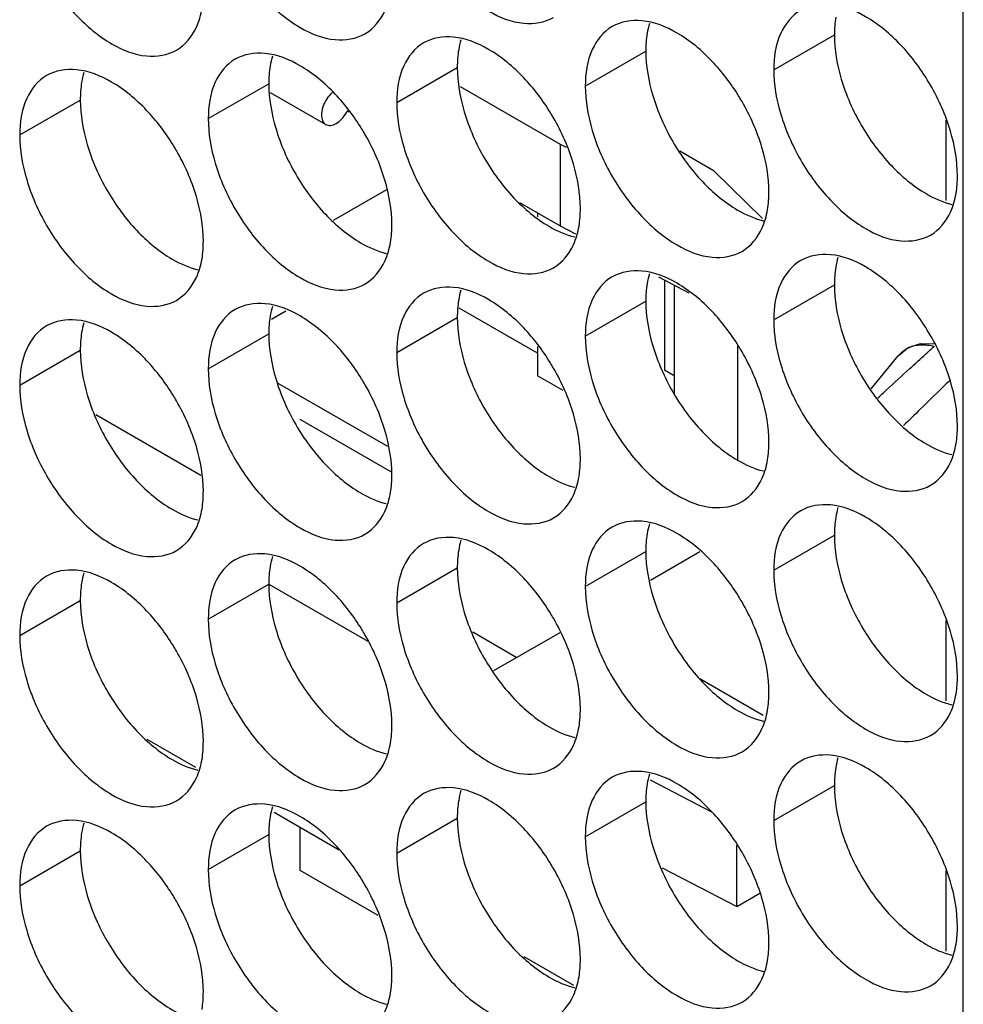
# Model space of a CAD drawing. Header units: inches. Extents: x 0 to 34, y 0 to 22.
# Tile 94 of 118: x 16.492 to 16.663, y 14.704 to 14.882. Entities that reach past the tile are written whole.
import ezdxf

# ---------------------------------------------------------------- set-up
doc = ezdxf.new("R2010")
doc.units = ezdxf.units.IN
doc.header["$LTSCALE"] = 1.87
doc.header["$MEASUREMENT"] = 0
doc.layers.get('0').update_dxf_attribs({"linetype": 'CONTINUOUS'})
doc.layers.add('5_ALL_CURVES', color=7, linetype='CONTINUOUS')

msp = doc.modelspace()

# ---------------------------------------------------------------- linework, layer by layer
at = {"color": 7, "linetype": 'CONTINUOUS'}
for p, q in [((16.66253, 13.74828), (16.66253, 15.11954)), ((16.62824, 14.87277), (16.6392, 14.8791)), ((16.59412, 14.86981), (16.60508, 14.87614)), ((16.56, 14.86685), (16.57096, 14.87318)), ((16.52589, 14.8639), (16.53685, 14.87022)), ((16.53709, 14.86865), (16.54716, 14.86284)), ((16.57151, 14.86972), (16.58957, 14.85928)), ((16.49177, 14.86094), (16.50273, 14.86727)), ((16.55128, 14.86509), (16.55101, 14.86525)), ((16.65935, 14.86363), (16.65935, 14.84909)), ((16.58957, 14.85928), (16.59068, 14.85871)), ((16.58957, 14.85928), (16.58957, 14.84449)), ((16.61746, 14.85441), (16.61126, 14.85799)), ((16.62621, 14.84579), (16.61746, 14.85441)), ((16.55814, 14.85098), (16.54852, 14.84543)), ((16.5822, 14.84874), (16.58957, 14.84449)), ((16.58546, 14.84686), (16.58546, 14.84611)), ((16.58957, 14.84449), (16.59235, 14.84304)), ((16.60737, 14.83523), (16.61285, 14.83238)), ((16.60844, 14.83468), (16.60844, 14.81837)), ((16.61021, 14.83376), (16.61021, 14.8141)), ((16.62824, 14.82746), (16.6392, 14.83378)), ((16.58546, 14.82143), (16.5713, 14.82961)), ((16.59412, 14.8245), (16.60508, 14.83083)), ((16.53996, 14.82906), (16.53735, 14.82755)), ((16.56, 14.82154), (16.57096, 14.82787)), ((16.52589, 14.81858), (16.53685, 14.82491)), ((16.58546, 14.82265), (16.58546, 14.81735)), ((16.6217, 14.82275), (16.6217, 14.80204)), ((16.49177, 14.81562), (16.50273, 14.82195)), ((16.64585, 14.81499), (16.65077, 14.82096)), ((16.59014, 14.81465), (16.58546, 14.81735)), ((16.61021, 14.81735), (16.60844, 14.81837)), ((16.53846, 14.81603), (16.55831, 14.80457)), ((16.62824, 14.78214), (16.6392, 14.78847)), ((16.59412, 14.77918), (16.60508, 14.78551)), ((16.61485, 14.78545), (16.6059, 14.78028)), ((16.56, 14.77623), (16.57096, 14.78255)), ((16.52589, 14.77327), (16.53685, 14.7796)), ((16.53685, 14.77961), (16.55477, 14.76926)), ((16.49177, 14.77031), (16.50273, 14.77664)), ((16.65935, 14.773), (16.65935, 14.75846)), ((16.5895, 14.77081), (16.57752, 14.7639)), ((16.52363, 14.74642), (16.51485, 14.75149)), ((16.60584, 14.74417), (16.6171, 14.73832)), ((16.62824, 14.73683), (16.6392, 14.74316)), ((16.59412, 14.73387), (16.60508, 14.7402)), ((16.5496, 14.73142), (16.53779, 14.73824)), ((16.56, 14.73091), (16.57096, 14.73724)), ((16.52589, 14.72795), (16.53685, 14.73428)), ((16.49177, 14.725), (16.50273, 14.73132)), ((16.62152, 14.72122), (16.62152, 14.73236)), ((16.60803, 14.72824), (16.62152, 14.72122)), ((16.65935, 14.72769), (16.65935, 14.71314)), ((16.62152, 14.72122), (16.62571, 14.72364)), ((16.59208, 14.7069), (16.58308, 14.71209))]:
    msp.add_line(p, q, dxfattribs=at)
at = {"color": 3, "linetype": 'CONTINUOUS'}
for p, q in [((16.50552, 14.81035), (16.52454, 14.79937)), ((16.57376, 14.77095), (16.58175, 14.76634)), ((16.61483, 14.76254), (16.62634, 14.7559))]:
    msp.add_line(p, q, dxfattribs=at)
at = {"color": 7, "linetype": 'CONTINUOUS'}
msp.add_lwpolyline([(16.65077, 14.82096), (16.65256, 14.82246), (16.65479, 14.8232), (16.65727, 14.82312)], dxfattribs=at)
for points, knots in [([(16.56127, 14.9041), (16.56213, 14.90119), (16.56458, 14.89563), (16.5698, 14.8885), (16.57599, 14.88331), (16.58245, 14.88066), (16.58678, 14.88131), (16.58837, 14.88222)], [0, 0, 0, 0, 0.235115, 0.470233, 0.682481, 0.857347, 1, 1, 1, 1]), ([(16.52715, 14.90114), (16.52801, 14.89823), (16.53047, 14.89267), (16.53569, 14.88554), (16.54187, 14.88035), (16.54833, 14.8777), (16.55266, 14.87835), (16.55425, 14.87926)], [0, 0, 0, 0, 0.235115, 0.470233, 0.682481, 0.857347, 1, 1, 1, 1]), ([(16.49303, 14.89818), (16.4939, 14.89527), (16.49635, 14.88971), (16.50157, 14.88258), (16.50775, 14.8774), (16.51421, 14.87474), (16.51855, 14.87539), (16.52014, 14.87631)], [0, 0, 0, 0, 0.235115, 0.470233, 0.682481, 0.857347, 1, 1, 1, 1]), ([(16.55425, 14.87926), (16.55584, 14.88018), (16.55786, 14.88271), (16.55868, 14.88564), (16.55888, 14.88681)], [0, 0, 0, 0, 0.608607, 1, 1, 1, 1]), ([(16.65122, 14.87723), (16.64934, 14.87921), (16.64549, 14.88244), (16.64077, 14.88438), (16.6385, 14.88457)], [0, 0, 0, 0, 0.548282, 1, 1, 1, 1]), ([(16.52014, 14.87631), (16.52172, 14.87722), (16.52374, 14.87975), (16.52457, 14.88269), (16.52476, 14.88386)], [0, 0, 0, 0, 0.608607, 1, 1, 1, 1]), ([(16.63311, 14.88353), (16.63152, 14.88261), (16.62879, 14.87918), (16.62824, 14.87501), (16.62824, 14.87277)], [0, 0, 0, 0, 0.44922, 1, 1, 1, 1]), ([(16.6171, 14.87427), (16.61522, 14.87625), (16.61137, 14.87948), (16.60665, 14.88142), (16.60438, 14.88162)], [0, 0, 0, 0, 0.548282, 1, 1, 1, 1]), ([(16.59899, 14.88057), (16.5974, 14.87965), (16.59467, 14.87623), (16.59412, 14.87206), (16.59412, 14.86981)], [0, 0, 0, 0, 0.44922, 1, 1, 1, 1]), ([(16.56487, 14.87761), (16.56328, 14.8767), (16.56055, 14.87327), (16.56, 14.8691), (16.56, 14.86685)], [0, 0, 0, 0, 0.44922, 1, 1, 1, 1]), ([(16.58298, 14.87131), (16.5811, 14.8733), (16.57725, 14.87652), (16.57253, 14.87846), (16.57026, 14.87866)], [0, 0, 0, 0, 0.548282, 1, 1, 1, 1]), ([(16.54886, 14.86836), (16.54698, 14.87034), (16.54314, 14.87356), (16.53842, 14.8755), (16.53614, 14.8757)], [0, 0, 0, 0, 0.548282, 1, 1, 1, 1]), ([(16.66021, 14.86165), (16.65934, 14.86456), (16.65689, 14.87012), (16.6533, 14.87503), (16.65122, 14.87723)], [0, 0, 0, 0, 0.499997, 1, 1, 1, 1]), ([(16.53075, 14.87465), (16.52916, 14.87374), (16.52643, 14.87031), (16.52589, 14.86614), (16.52589, 14.8639)], [0, 0, 0, 0, 0.44922, 1, 1, 1, 1]), ([(16.51474, 14.8654), (16.51287, 14.86738), (16.50902, 14.87061), (16.5043, 14.87255), (16.50203, 14.87274)], [0, 0, 0, 0, 0.548282, 1, 1, 1, 1]), ([(16.49663, 14.8717), (16.49505, 14.87078), (16.49231, 14.86735), (16.49177, 14.86318), (16.49177, 14.86094)], [0, 0, 0, 0, 0.44922, 1, 1, 1, 1]), ([(16.54843, 14.86872), (16.54828, 14.8686), (16.5478, 14.86813), (16.54711, 14.8672), (16.54654, 14.86591), (16.54632, 14.86464), (16.54647, 14.86354), (16.5469, 14.86299), (16.54716, 14.86284)], [0, 0, 0, 0, 0.083411, 0.298929, 0.514445, 0.708993, 0.869274, 1, 1, 1, 1]), ([(16.62609, 14.8587), (16.62523, 14.8616), (16.62384, 14.86475), (16.62208, 14.86769), (16.62187, 14.86804)], [0, 0, 0, 0, 0.882712, 1, 1, 1, 1]), ([(16.54903, 14.86303), (16.54941, 14.86324), (16.55012, 14.86384), (16.55072, 14.86466), (16.55099, 14.86516), (16.55103, 14.86524)], [0, 0, 0, 0, 0.433273, 0.913233, 1, 1, 1, 1]), ([(16.59197, 14.85574), (16.59111, 14.85864), (16.58972, 14.86179), (16.58796, 14.86474), (16.58775, 14.86508)], [0, 0, 0, 0, 0.882712, 1, 1, 1, 1]), ([(16.54716, 14.86284), (16.54741, 14.8627), (16.5481, 14.86259), (16.54872, 14.86285), (16.54903, 14.86303)], [0, 0, 0, 0, 0.449272, 1, 1, 1, 1]), ([(16.6295, 14.8647), (16.63037, 14.86179), (16.63282, 14.85623), (16.63804, 14.8491), (16.64422, 14.84391), (16.65068, 14.84126), (16.65502, 14.84191), (16.65661, 14.84282)], [0, 0, 0, 0, 0.235115, 0.470233, 0.682481, 0.857347, 1, 1, 1, 1]), ([(16.55785, 14.85278), (16.55699, 14.85569), (16.5556, 14.85884), (16.55385, 14.86178), (16.55363, 14.86212)], [0, 0, 0, 0, 0.882712, 1, 1, 1, 1]), ([(16.59539, 14.86174), (16.59625, 14.85883), (16.5987, 14.85327), (16.60392, 14.84614), (16.6101, 14.84095), (16.61656, 14.8383), (16.6209, 14.83895), (16.62249, 14.83987)], [0, 0, 0, 0, 0.235115, 0.470233, 0.682481, 0.857347, 1, 1, 1, 1]), ([(16.52374, 14.84982), (16.52287, 14.85273), (16.52148, 14.85588), (16.51973, 14.85882), (16.51952, 14.85916)], [0, 0, 0, 0, 0.882712, 1, 1, 1, 1]), ([(16.56127, 14.85878), (16.56213, 14.85588), (16.56458, 14.85032), (16.5698, 14.84318), (16.57599, 14.838), (16.58245, 14.83534), (16.58678, 14.83599), (16.58837, 14.83691)], [0, 0, 0, 0, 0.235115, 0.470233, 0.682481, 0.857347, 1, 1, 1, 1]), ([(16.52715, 14.85582), (16.52801, 14.85292), (16.53047, 14.84736), (16.53569, 14.84022), (16.54187, 14.83504), (16.54833, 14.83239), (16.55266, 14.83303), (16.55425, 14.83395)], [0, 0, 0, 0, 0.235115, 0.470233, 0.682481, 0.857347, 1, 1, 1, 1]), ([(16.49303, 14.85287), (16.4939, 14.84996), (16.49635, 14.8444), (16.50157, 14.83727), (16.50775, 14.83208), (16.51421, 14.82943), (16.51855, 14.83008), (16.52014, 14.83099)], [0, 0, 0, 0, 0.235115, 0.470233, 0.682481, 0.857347, 1, 1, 1, 1]), ([(16.65661, 14.84282), (16.65819, 14.84374), (16.66021, 14.84627), (16.66104, 14.8492), (16.66123, 14.85037)], [0, 0, 0, 0, 0.608607, 1, 1, 1, 1]), ([(16.62249, 14.83987), (16.62408, 14.84078), (16.62609, 14.84331), (16.62692, 14.84625), (16.62711, 14.84742)], [0, 0, 0, 0, 0.608607, 1, 1, 1, 1]), ([(16.58837, 14.83691), (16.58996, 14.83782), (16.59198, 14.84035), (16.5928, 14.84329), (16.59299, 14.84446)], [0, 0, 0, 0, 0.608607, 1, 1, 1, 1]), ([(16.55425, 14.83395), (16.55584, 14.83487), (16.55786, 14.8374), (16.55868, 14.84033), (16.55888, 14.8415)], [0, 0, 0, 0, 0.608607, 1, 1, 1, 1]), ([(16.52014, 14.83099), (16.52172, 14.83191), (16.52374, 14.83444), (16.52457, 14.83737), (16.52476, 14.83854)], [0, 0, 0, 0, 0.608607, 1, 1, 1, 1]), ([(16.63311, 14.83821), (16.63152, 14.8373), (16.62879, 14.83387), (16.62824, 14.8297), (16.62824, 14.82746)], [0, 0, 0, 0, 0.44922, 1, 1, 1, 1]), ([(16.65122, 14.83192), (16.64934, 14.8339), (16.64549, 14.83712), (16.64077, 14.83906), (16.6385, 14.83926)], [0, 0, 0, 0, 0.548282, 1, 1, 1, 1]), ([(16.6171, 14.82896), (16.61522, 14.83094), (16.61137, 14.83417), (16.60665, 14.8361), (16.60438, 14.8363)], [0, 0, 0, 0, 0.548282, 1, 1, 1, 1]), ([(16.59899, 14.83525), (16.5974, 14.83434), (16.59467, 14.83091), (16.59412, 14.82674), (16.59412, 14.8245)], [0, 0, 0, 0, 0.44922, 1, 1, 1, 1]), ([(16.58298, 14.826), (16.5811, 14.82798), (16.57725, 14.83121), (16.57253, 14.83315), (16.57026, 14.83334)], [0, 0, 0, 0, 0.548282, 1, 1, 1, 1]), ([(16.56487, 14.8323), (16.56328, 14.83138), (16.56055, 14.82795), (16.56, 14.82378), (16.56, 14.82154)], [0, 0, 0, 0, 0.44922, 1, 1, 1, 1]), ([(16.66021, 14.81634), (16.65934, 14.81925), (16.65689, 14.82481), (16.6533, 14.82972), (16.65122, 14.83192)], [0, 0, 0, 0, 0.499997, 1, 1, 1, 1]), ([(16.53075, 14.82934), (16.52916, 14.82842), (16.52643, 14.825), (16.52589, 14.82083), (16.52589, 14.81858)], [0, 0, 0, 0, 0.44922, 1, 1, 1, 1]), ([(16.54886, 14.82304), (16.54698, 14.82502), (16.54314, 14.82825), (16.53842, 14.83019), (16.53614, 14.83039)], [0, 0, 0, 0, 0.548282, 1, 1, 1, 1]), ([(16.51474, 14.82008), (16.51287, 14.82207), (16.50902, 14.82529), (16.5043, 14.82723), (16.50203, 14.82743)], [0, 0, 0, 0, 0.548282, 1, 1, 1, 1]), ([(16.49663, 14.82638), (16.49505, 14.82547), (16.49231, 14.82204), (16.49177, 14.81787), (16.49177, 14.81562)], [0, 0, 0, 0, 0.44922, 1, 1, 1, 1]), ([(16.62609, 14.81338), (16.62523, 14.81629), (16.62384, 14.81944), (16.62208, 14.82238), (16.62187, 14.82272)], [0, 0, 0, 0, 0.882712, 1, 1, 1, 1]), ([(16.65077, 14.82096), (16.65082, 14.82101), (16.65134, 14.82162), (16.65259, 14.82258), (16.65406, 14.82291), (16.6548, 14.82295)], [0, 0, 0, 0, 0.045005, 0.517323, 1, 1, 1, 1]), ([(16.59197, 14.81042), (16.59111, 14.81333), (16.58972, 14.81648), (16.58796, 14.81942), (16.58775, 14.81976)], [0, 0, 0, 0, 0.882712, 1, 1, 1, 1]), ([(16.6295, 14.81938), (16.63037, 14.81648), (16.63282, 14.81092), (16.63804, 14.80378), (16.64422, 14.7986), (16.65068, 14.79594), (16.65502, 14.79659), (16.65661, 14.79751)], [0, 0, 0, 0, 0.235115, 0.470233, 0.682481, 0.857347, 1, 1, 1, 1]), ([(16.64709, 14.81332), (16.64761, 14.8138), (16.64953, 14.81558), (16.65145, 14.81735), (16.65285, 14.81864)], [0, 0, 0, 0, 0.271049, 1, 1, 1, 1]), ([(16.55785, 14.80747), (16.55699, 14.81037), (16.5556, 14.81352), (16.55385, 14.81646), (16.55363, 14.81681)], [0, 0, 0, 0, 0.882712, 1, 1, 1, 1]), ([(16.59539, 14.81642), (16.59625, 14.81352), (16.5987, 14.80796), (16.60392, 14.80083), (16.6101, 14.79564), (16.61656, 14.79299), (16.6209, 14.79364), (16.62249, 14.79455)], [0, 0, 0, 0, 0.235115, 0.470233, 0.682481, 0.857347, 1, 1, 1, 1]), ([(16.52374, 14.80451), (16.52287, 14.80741), (16.52148, 14.81056), (16.51973, 14.81351), (16.51952, 14.81385)], [0, 0, 0, 0, 0.882712, 1, 1, 1, 1]), ([(16.56127, 14.81347), (16.56213, 14.81056), (16.56458, 14.805), (16.5698, 14.79787), (16.57599, 14.79268), (16.58245, 14.79003), (16.58678, 14.79068), (16.58837, 14.79159)], [0, 0, 0, 0, 0.235115, 0.470233, 0.682481, 0.857347, 1, 1, 1, 1]), ([(16.52715, 14.81051), (16.52801, 14.8076), (16.53047, 14.80204), (16.53569, 14.79491), (16.54187, 14.78973), (16.54833, 14.78707), (16.55266, 14.78772), (16.55425, 14.78864)], [0, 0, 0, 0, 0.235115, 0.470233, 0.682481, 0.857347, 1, 1, 1, 1]), ([(16.49303, 14.80755), (16.4939, 14.80465), (16.49635, 14.79909), (16.50157, 14.79195), (16.50775, 14.78677), (16.51421, 14.78411), (16.51855, 14.78476), (16.52014, 14.78568)], [0, 0, 0, 0, 0.235115, 0.470233, 0.682481, 0.857347, 1, 1, 1, 1]), ([(16.65661, 14.79751), (16.65819, 14.79843), (16.66021, 14.80095), (16.66104, 14.80389), (16.66123, 14.80506)], [0, 0, 0, 0, 0.608607, 1, 1, 1, 1]), ([(16.62249, 14.79455), (16.62408, 14.79547), (16.62609, 14.798), (16.62692, 14.80093), (16.62711, 14.8021)], [0, 0, 0, 0, 0.608607, 1, 1, 1, 1]), ([(16.58837, 14.79159), (16.58996, 14.79251), (16.59198, 14.79504), (16.5928, 14.79797), (16.59299, 14.79914)], [0, 0, 0, 0, 0.608607, 1, 1, 1, 1]), ([(16.55425, 14.78864), (16.55584, 14.78955), (16.55786, 14.79208), (16.55868, 14.79502), (16.55888, 14.79619)], [0, 0, 0, 0, 0.608607, 1, 1, 1, 1]), ([(16.65122, 14.7866), (16.64934, 14.78858), (16.64549, 14.79181), (16.64077, 14.79375), (16.6385, 14.79394)], [0, 0, 0, 0, 0.548282, 1, 1, 1, 1]), ([(16.52014, 14.78568), (16.52172, 14.78659), (16.52374, 14.78912), (16.52457, 14.79206), (16.52476, 14.79323)], [0, 0, 0, 0, 0.608607, 1, 1, 1, 1]), ([(16.63311, 14.7929), (16.63152, 14.79198), (16.62879, 14.78856), (16.62824, 14.78439), (16.62824, 14.78214)], [0, 0, 0, 0, 0.44922, 1, 1, 1, 1]), ([(16.59899, 14.78994), (16.5974, 14.78902), (16.59467, 14.7856), (16.59412, 14.78143), (16.59412, 14.77918)], [0, 0, 0, 0, 0.44922, 1, 1, 1, 1]), ([(16.6171, 14.78364), (16.61522, 14.78563), (16.61137, 14.78885), (16.60665, 14.79079), (16.60438, 14.79099)], [0, 0, 0, 0, 0.548282, 1, 1, 1, 1]), ([(16.56487, 14.78698), (16.56328, 14.78607), (16.56055, 14.78264), (16.56, 14.77847), (16.56, 14.77623)], [0, 0, 0, 0, 0.44922, 1, 1, 1, 1]), ([(16.58298, 14.78069), (16.5811, 14.78267), (16.57725, 14.78589), (16.57253, 14.78783), (16.57026, 14.78803)], [0, 0, 0, 0, 0.548282, 1, 1, 1, 1]), ([(16.66021, 14.77103), (16.65934, 14.77393), (16.65689, 14.77949), (16.6533, 14.78441), (16.65122, 14.7866)], [0, 0, 0, 0, 0.499997, 1, 1, 1, 1]), ([(16.54886, 14.77773), (16.54698, 14.77971), (16.54314, 14.78294), (16.53842, 14.78487), (16.53614, 14.78507)], [0, 0, 0, 0, 0.548282, 1, 1, 1, 1]), ([(16.53075, 14.78402), (16.52916, 14.78311), (16.52643, 14.77968), (16.52589, 14.77551), (16.52589, 14.77327)], [0, 0, 0, 0, 0.44922, 1, 1, 1, 1]), ([(16.49663, 14.78107), (16.49505, 14.78015), (16.49231, 14.77672), (16.49177, 14.77255), (16.49177, 14.77031)], [0, 0, 0, 0, 0.44922, 1, 1, 1, 1]), ([(16.51474, 14.77477), (16.51287, 14.77675), (16.50902, 14.77998), (16.5043, 14.78192), (16.50203, 14.78211)], [0, 0, 0, 0, 0.548282, 1, 1, 1, 1]), ([(16.62609, 14.76807), (16.62523, 14.77097), (16.62384, 14.77412), (16.62208, 14.77707), (16.62187, 14.77741)], [0, 0, 0, 0, 0.882712, 1, 1, 1, 1]), ([(16.59197, 14.76511), (16.59111, 14.76802), (16.58972, 14.77116), (16.58796, 14.77411), (16.58775, 14.77445)], [0, 0, 0, 0, 0.882712, 1, 1, 1, 1]), ([(16.6295, 14.77407), (16.63037, 14.77116), (16.63282, 14.7656), (16.63804, 14.75847), (16.64422, 14.75328), (16.65068, 14.75063), (16.65502, 14.75128), (16.65661, 14.7522)], [0, 0, 0, 0, 0.235115, 0.470233, 0.682481, 0.857347, 1, 1, 1, 1]), ([(16.55785, 14.76215), (16.55699, 14.76506), (16.5556, 14.76821), (16.55385, 14.77115), (16.55363, 14.77149)], [0, 0, 0, 0, 0.882712, 1, 1, 1, 1]), ([(16.59539, 14.77111), (16.59625, 14.7682), (16.5987, 14.76264), (16.60392, 14.75551), (16.6101, 14.75033), (16.61656, 14.74767), (16.6209, 14.74832), (16.62249, 14.74924)], [0, 0, 0, 0, 0.235115, 0.470233, 0.682481, 0.857347, 1, 1, 1, 1]), ([(16.52374, 14.75919), (16.52287, 14.7621), (16.52148, 14.76525), (16.51973, 14.76819), (16.51952, 14.76853)], [0, 0, 0, 0, 0.882712, 1, 1, 1, 1]), ([(16.56127, 14.76815), (16.56213, 14.76525), (16.56458, 14.75969), (16.5698, 14.75255), (16.57599, 14.74737), (16.58245, 14.74472), (16.58678, 14.74536), (16.58837, 14.74628)], [0, 0, 0, 0, 0.235115, 0.470233, 0.682481, 0.857347, 1, 1, 1, 1]), ([(16.52715, 14.76519), (16.52801, 14.76229), (16.53047, 14.75673), (16.53569, 14.7496), (16.54187, 14.74441), (16.54833, 14.74176), (16.55266, 14.74241), (16.55425, 14.74332)], [0, 0, 0, 0, 0.235115, 0.470233, 0.682481, 0.857347, 1, 1, 1, 1]), ([(16.49303, 14.76224), (16.4939, 14.75933), (16.49635, 14.75377), (16.50157, 14.74664), (16.50775, 14.74145), (16.51421, 14.7388), (16.51855, 14.73945), (16.52014, 14.74036)], [0, 0, 0, 0, 0.235115, 0.470233, 0.682481, 0.857347, 1, 1, 1, 1]), ([(16.65661, 14.7522), (16.65819, 14.75311), (16.66021, 14.75564), (16.66104, 14.75858), (16.66123, 14.75975)], [0, 0, 0, 0, 0.608607, 1, 1, 1, 1]), ([(16.62249, 14.74924), (16.62408, 14.75015), (16.62609, 14.75268), (16.62692, 14.75562), (16.62711, 14.75679)], [0, 0, 0, 0, 0.608607, 1, 1, 1, 1]), ([(16.58837, 14.74628), (16.58996, 14.7472), (16.59198, 14.74973), (16.5928, 14.75266), (16.59299, 14.75383)], [0, 0, 0, 0, 0.608607, 1, 1, 1, 1]), ([(16.55425, 14.74332), (16.55584, 14.74424), (16.55786, 14.74677), (16.55868, 14.7497), (16.55888, 14.75087)], [0, 0, 0, 0, 0.608607, 1, 1, 1, 1]), ([(16.52014, 14.74036), (16.52172, 14.74128), (16.52374, 14.74381), (16.52457, 14.74674), (16.52476, 14.74791)], [0, 0, 0, 0, 0.608607, 1, 1, 1, 1]), ([(16.63311, 14.74758), (16.63152, 14.74667), (16.62879, 14.74324), (16.62824, 14.73907), (16.62824, 14.73683)], [0, 0, 0, 0, 0.44922, 1, 1, 1, 1]), ([(16.65122, 14.74129), (16.64934, 14.74327), (16.64549, 14.74649), (16.64077, 14.74843), (16.6385, 14.74863)], [0, 0, 0, 0, 0.548282, 1, 1, 1, 1]), ([(16.6171, 14.73833), (16.61522, 14.74031), (16.61137, 14.74354), (16.60665, 14.74548), (16.60438, 14.74567)], [0, 0, 0, 0, 0.548282, 1, 1, 1, 1]), ([(16.59899, 14.74463), (16.5974, 14.74371), (16.59467, 14.74028), (16.59412, 14.73611), (16.59412, 14.73387)], [0, 0, 0, 0, 0.44922, 1, 1, 1, 1]), ([(16.58298, 14.73537), (16.5811, 14.73735), (16.57725, 14.74058), (16.57253, 14.74252), (16.57026, 14.74272)], [0, 0, 0, 0, 0.548282, 1, 1, 1, 1]), ([(16.56487, 14.74167), (16.56328, 14.74075), (16.56055, 14.73733), (16.56, 14.73316), (16.56, 14.73091)], [0, 0, 0, 0, 0.44922, 1, 1, 1, 1]), ([(16.66021, 14.72571), (16.65934, 14.72862), (16.65689, 14.73418), (16.6533, 14.73909), (16.65122, 14.74129)], [0, 0, 0, 0, 0.499997, 1, 1, 1, 1]), ([(16.53075, 14.73871), (16.52916, 14.73779), (16.52643, 14.73437), (16.52589, 14.7302), (16.52589, 14.72795)], [0, 0, 0, 0, 0.44922, 1, 1, 1, 1]), ([(16.54886, 14.73241), (16.54698, 14.7344), (16.54314, 14.73762), (16.53842, 14.73956), (16.53614, 14.73976)], [0, 0, 0, 0, 0.548282, 1, 1, 1, 1]), ([(16.51474, 14.72946), (16.51287, 14.73144), (16.50902, 14.73466), (16.5043, 14.7366), (16.50203, 14.7368)], [0, 0, 0, 0, 0.548282, 1, 1, 1, 1]), ([(16.49663, 14.73575), (16.49505, 14.73484), (16.49231, 14.73141), (16.49177, 14.72724), (16.49177, 14.725)], [0, 0, 0, 0, 0.44922, 1, 1, 1, 1]), ([(16.62609, 14.72275), (16.62523, 14.72566), (16.62384, 14.72881), (16.62208, 14.73175), (16.62187, 14.73209)], [0, 0, 0, 0, 0.882712, 1, 1, 1, 1]), ([(16.59197, 14.7198), (16.59111, 14.7227), (16.58972, 14.72585), (16.58796, 14.72879), (16.58775, 14.72914)], [0, 0, 0, 0, 0.882712, 1, 1, 1, 1]), ([(16.6295, 14.72875), (16.63037, 14.72585), (16.63282, 14.72029), (16.63804, 14.71315), (16.64422, 14.70797), (16.65068, 14.70532), (16.65502, 14.70597), (16.65661, 14.70688)], [0, 0, 0, 0, 0.235115, 0.470233, 0.682481, 0.857347, 1, 1, 1, 1]), ([(16.55785, 14.71684), (16.55699, 14.71974), (16.5556, 14.72289), (16.55385, 14.72584), (16.55363, 14.72618)], [0, 0, 0, 0, 0.882712, 1, 1, 1, 1]), ([(16.59539, 14.7258), (16.59625, 14.72289), (16.5987, 14.71733), (16.60392, 14.7102), (16.6101, 14.70501), (16.61656, 14.70236), (16.6209, 14.70301), (16.62249, 14.70392)], [0, 0, 0, 0, 0.235115, 0.470233, 0.682481, 0.857347, 1, 1, 1, 1]), ([(16.52374, 14.71388), (16.52287, 14.71679), (16.52148, 14.71994), (16.51973, 14.72288), (16.51952, 14.72322)], [0, 0, 0, 0, 0.882712, 1, 1, 1, 1]), ([(16.56127, 14.72284), (16.56213, 14.71993), (16.56458, 14.71437), (16.5698, 14.70724), (16.57599, 14.70205), (16.58245, 14.6994), (16.58678, 14.70005), (16.58837, 14.70097)], [0, 0, 0, 0, 0.235115, 0.470233, 0.682481, 0.857347, 1, 1, 1, 1]), ([(16.52715, 14.71988), (16.52801, 14.71697), (16.53047, 14.71142), (16.53569, 14.70428), (16.54187, 14.6991), (16.54833, 14.69644), (16.55266, 14.69709), (16.55425, 14.69801)], [0, 0, 0, 0, 0.235115, 0.470233, 0.682481, 0.857347, 1, 1, 1, 1]), ([(16.49303, 14.71692), (16.4939, 14.71402), (16.49635, 14.70846), (16.50157, 14.70132), (16.50775, 14.69614), (16.51421, 14.69349), (16.51855, 14.69413), (16.52014, 14.69505)], [0, 0, 0, 0, 0.235115, 0.470233, 0.682481, 0.857347, 1, 1, 1, 1]), ([(16.65661, 14.70688), (16.65819, 14.7078), (16.66021, 14.71033), (16.66104, 14.71326), (16.66123, 14.71443)], [0, 0, 0, 0, 0.608607, 1, 1, 1, 1]), ([(16.62249, 14.70392), (16.62408, 14.70484), (16.62609, 14.70737), (16.62692, 14.7103), (16.62711, 14.71147)], [0, 0, 0, 0, 0.608607, 1, 1, 1, 1]), ([(16.58837, 14.70097), (16.58996, 14.70188), (16.59198, 14.70441), (16.5928, 14.70735), (16.59299, 14.70852)], [0, 0, 0, 0, 0.608607, 1, 1, 1, 1]), ([(16.55425, 14.69801), (16.55584, 14.69892), (16.55786, 14.70145), (16.55868, 14.70439), (16.55888, 14.70556)], [0, 0, 0, 0, 0.608607, 1, 1, 1, 1])]:
    msp.add_open_spline(points, degree=3, knots=knots, dxfattribs=at)
for points in [[(16.60438, 14.88162), (16.60252, 14.88178), (16.60058, 14.88148), (16.59899, 14.88057)], [(16.57026, 14.87866), (16.56841, 14.87882), (16.56646, 14.87853), (16.56487, 14.87761)], [(16.53614, 14.8757), (16.53429, 14.87586), (16.53234, 14.87557), (16.53075, 14.87465)], [(16.62187, 14.86804), (16.62049, 14.87027), (16.6189, 14.87237), (16.6171, 14.87427)], [(16.50203, 14.87274), (16.50017, 14.8729), (16.49822, 14.87261), (16.49663, 14.8717)], [(16.62824, 14.87277), (16.62824, 14.87005), (16.62872, 14.86732), (16.6295, 14.8647)], [(16.58775, 14.86508), (16.58638, 14.86731), (16.58478, 14.86941), (16.58298, 14.87131)], [(16.55363, 14.86212), (16.55226, 14.86435), (16.55067, 14.86645), (16.54886, 14.86836)], [(16.59412, 14.86981), (16.59412, 14.86709), (16.59461, 14.86436), (16.59539, 14.86174)], [(16.56, 14.86685), (16.56, 14.86413), (16.56049, 14.8614), (16.56127, 14.85878)], [(16.51952, 14.85916), (16.51814, 14.86139), (16.51655, 14.86349), (16.51474, 14.8654)], [(16.55103, 14.86524), (16.55106, 14.86528), (16.55108, 14.86532), (16.5511, 14.86536)], [(16.52589, 14.8639), (16.52589, 14.86117), (16.52637, 14.85845), (16.52715, 14.85582)], [(16.66147, 14.85358), (16.66147, 14.8563), (16.66099, 14.85903), (16.66021, 14.86165)], [(16.49177, 14.86094), (16.49177, 14.85821), (16.49225, 14.85549), (16.49303, 14.85287)], [(16.62736, 14.85062), (16.62736, 14.85335), (16.62687, 14.85607), (16.62609, 14.8587)], [(16.59324, 14.84766), (16.59324, 14.85039), (16.59275, 14.85311), (16.59197, 14.85574)], [(16.55912, 14.84471), (16.55912, 14.84743), (16.55863, 14.85016), (16.55785, 14.85278)], [(16.66123, 14.85037), (16.66141, 14.85143), (16.66147, 14.85251), (16.66147, 14.85358)], [(16.62711, 14.84742), (16.62729, 14.84848), (16.62736, 14.84956), (16.62736, 14.85062)], [(16.525, 14.84175), (16.525, 14.84447), (16.52452, 14.8472), (16.52374, 14.84982)], [(16.59299, 14.84446), (16.59317, 14.84552), (16.59324, 14.8466), (16.59324, 14.84766)], [(16.55888, 14.8415), (16.55905, 14.84256), (16.55912, 14.84364), (16.55912, 14.84471)], [(16.52476, 14.83854), (16.52493, 14.8396), (16.525, 14.84068), (16.525, 14.84175)], [(16.6385, 14.83926), (16.63664, 14.83942), (16.63469, 14.83913), (16.63311, 14.83821)], [(16.60438, 14.8363), (16.60252, 14.83646), (16.60058, 14.83617), (16.59899, 14.83525)], [(16.57026, 14.83334), (16.56841, 14.8335), (16.56646, 14.83321), (16.56487, 14.8323)], [(16.53614, 14.83039), (16.53429, 14.83055), (16.53234, 14.83025), (16.53075, 14.82934)], [(16.50203, 14.82743), (16.50017, 14.82759), (16.49822, 14.8273), (16.49663, 14.82638)], [(16.62187, 14.82272), (16.62049, 14.82495), (16.6189, 14.82705), (16.6171, 14.82896)], [(16.62824, 14.82746), (16.62824, 14.82473), (16.62872, 14.82201), (16.6295, 14.81938)], [(16.58775, 14.81976), (16.58638, 14.822), (16.58478, 14.8241), (16.58298, 14.826)], [(16.59412, 14.8245), (16.59412, 14.82177), (16.59461, 14.81905), (16.59539, 14.81642)], [(16.55363, 14.81681), (16.55226, 14.81904), (16.55067, 14.82114), (16.54886, 14.82304)], [(16.6548, 14.82295), (16.65563, 14.823), (16.65646, 14.82289), (16.65726, 14.82267)], [(16.65575, 14.82129), (16.65625, 14.82175), (16.65675, 14.82221), (16.65726, 14.82267)], [(16.56, 14.82154), (16.56, 14.81882), (16.56049, 14.81609), (16.56127, 14.81347)], [(16.65285, 14.81864), (16.65382, 14.81952), (16.65478, 14.82041), (16.65575, 14.82129)], [(16.51952, 14.81385), (16.51814, 14.81608), (16.51655, 14.81818), (16.51474, 14.82008)], [(16.52589, 14.81858), (16.52589, 14.81586), (16.52637, 14.81313), (16.52715, 14.81051)], [(16.49177, 14.81562), (16.49177, 14.8129), (16.49225, 14.81017), (16.49303, 14.80755)], [(16.65879, 14.81523), (16.65744, 14.81392), (16.65609, 14.8126), (16.65474, 14.81128)], [(16.66013, 14.81653), (16.65968, 14.81609), (16.65924, 14.81566), (16.65879, 14.81523)], [(16.66147, 14.80827), (16.66147, 14.81099), (16.66099, 14.81372), (16.66021, 14.81634)], [(16.62736, 14.80531), (16.62736, 14.80803), (16.62687, 14.81076), (16.62609, 14.81338)], [(16.65474, 14.81128), (16.65373, 14.81029), (16.65272, 14.8093), (16.65172, 14.80831)], [(16.59324, 14.80235), (16.59324, 14.80507), (16.59275, 14.8078), (16.59197, 14.81042)], [(16.66123, 14.80506), (16.66141, 14.80612), (16.66147, 14.8072), (16.66147, 14.80827)], [(16.55912, 14.79939), (16.55912, 14.80212), (16.55863, 14.80484), (16.55785, 14.80747)], [(16.525, 14.79644), (16.525, 14.79916), (16.52452, 14.80188), (16.52374, 14.80451)], [(16.62711, 14.8021), (16.62729, 14.80316), (16.62736, 14.80424), (16.62736, 14.80531)], [(16.59299, 14.79914), (16.59317, 14.8002), (16.59324, 14.80128), (16.59324, 14.80235)], [(16.55888, 14.79619), (16.55905, 14.79725), (16.55912, 14.79833), (16.55912, 14.79939)], [(16.52476, 14.79323), (16.52493, 14.79429), (16.525, 14.79537), (16.525, 14.79644)], [(16.6385, 14.79394), (16.63664, 14.79411), (16.63469, 14.79381), (16.63311, 14.7929)], [(16.60438, 14.79099), (16.60252, 14.79115), (16.60058, 14.79086), (16.59899, 14.78994)], [(16.57026, 14.78803), (16.56841, 14.78819), (16.56646, 14.7879), (16.56487, 14.78698)], [(16.53614, 14.78507), (16.53429, 14.78523), (16.53234, 14.78494), (16.53075, 14.78402)], [(16.62187, 14.77741), (16.62049, 14.77964), (16.6189, 14.78174), (16.6171, 14.78364)], [(16.50203, 14.78211), (16.50017, 14.78227), (16.49822, 14.78198), (16.49663, 14.78107)], [(16.62824, 14.78214), (16.62824, 14.77942), (16.62872, 14.77669), (16.6295, 14.77407)], [(16.58775, 14.77445), (16.58638, 14.77668), (16.58478, 14.77878), (16.58298, 14.78069)], [(16.59412, 14.77918), (16.59412, 14.77646), (16.59461, 14.77373), (16.59539, 14.77111)], [(16.55363, 14.77149), (16.55226, 14.77372), (16.55067, 14.77582), (16.54886, 14.77773)], [(16.56, 14.77623), (16.56, 14.7735), (16.56049, 14.77078), (16.56127, 14.76815)], [(16.51952, 14.76853), (16.51814, 14.77077), (16.51655, 14.77287), (16.51474, 14.77477)], [(16.52589, 14.77327), (16.52589, 14.77054), (16.52637, 14.76782), (16.52715, 14.76519)], [(16.49177, 14.77031), (16.49177, 14.76759), (16.49225, 14.76486), (16.49303, 14.76224)], [(16.66147, 14.76295), (16.66147, 14.76568), (16.66099, 14.7684), (16.66021, 14.77103)], [(16.62736, 14.75999), (16.62736, 14.76272), (16.62687, 14.76544), (16.62609, 14.76807)], [(16.59324, 14.75704), (16.59324, 14.75976), (16.59275, 14.76249), (16.59197, 14.76511)], [(16.55912, 14.75408), (16.55912, 14.7568), (16.55863, 14.75953), (16.55785, 14.76215)], [(16.66123, 14.75975), (16.66141, 14.76081), (16.66147, 14.76189), (16.66147, 14.76295)], [(16.62711, 14.75679), (16.62729, 14.75785), (16.62736, 14.75893), (16.62736, 14.75999)], [(16.525, 14.75112), (16.525, 14.75384), (16.52452, 14.75657), (16.52374, 14.75919)], [(16.59299, 14.75383), (16.59317, 14.75489), (16.59324, 14.75597), (16.59324, 14.75704)], [(16.55888, 14.75087), (16.55905, 14.75193), (16.55912, 14.75301), (16.55912, 14.75408)], [(16.52476, 14.74791), (16.52493, 14.74898), (16.525, 14.75005), (16.525, 14.75112)], [(16.6385, 14.74863), (16.63664, 14.74879), (16.63469, 14.7485), (16.63311, 14.74758)], [(16.60438, 14.74567), (16.60252, 14.74583), (16.60058, 14.74554), (16.59899, 14.74463)], [(16.57026, 14.74272), (16.56841, 14.74288), (16.56646, 14.74258), (16.56487, 14.74167)], [(16.53614, 14.73976), (16.53429, 14.73992), (16.53234, 14.73963), (16.53075, 14.73871)], [(16.62187, 14.73209), (16.62049, 14.73433), (16.6189, 14.73643), (16.6171, 14.73833)], [(16.50203, 14.7368), (16.50017, 14.73696), (16.49822, 14.73667), (16.49663, 14.73575)], [(16.62824, 14.73683), (16.62824, 14.7341), (16.62872, 14.73138), (16.6295, 14.72875)], [(16.58775, 14.72914), (16.58638, 14.73137), (16.58478, 14.73347), (16.58298, 14.73537)], [(16.59412, 14.73387), (16.59412, 14.73115), (16.59461, 14.72842), (16.59539, 14.7258)], [(16.55363, 14.72618), (16.55226, 14.72841), (16.55067, 14.73051), (16.54886, 14.73241)], [(16.51952, 14.72322), (16.51814, 14.72545), (16.51655, 14.72755), (16.51474, 14.72946)], [(16.56, 14.73091), (16.56, 14.72819), (16.56049, 14.72546), (16.56127, 14.72284)], [(16.52589, 14.72795), (16.52589, 14.72523), (16.52637, 14.7225), (16.52715, 14.71988)], [(16.66147, 14.71764), (16.66147, 14.72036), (16.66099, 14.72309), (16.66021, 14.72571)], [(16.49177, 14.725), (16.49177, 14.72227), (16.49225, 14.71955), (16.49303, 14.71692)], [(16.62736, 14.71468), (16.62736, 14.7174), (16.62687, 14.72013), (16.62609, 14.72275)], [(16.59324, 14.71172), (16.59324, 14.71445), (16.59275, 14.71717), (16.59197, 14.7198)], [(16.55912, 14.70876), (16.55912, 14.71149), (16.55863, 14.71421), (16.55785, 14.71684)], [(16.66123, 14.71443), (16.66141, 14.71549), (16.66147, 14.71657), (16.66147, 14.71764)], [(16.525, 14.70581), (16.525, 14.70853), (16.52452, 14.71126), (16.52374, 14.71388)], [(16.62711, 14.71147), (16.62729, 14.71253), (16.62736, 14.71361), (16.62736, 14.71468)], [(16.59299, 14.70852), (16.59317, 14.70958), (16.59324, 14.71066), (16.59324, 14.71172)], [(16.55888, 14.70556), (16.55905, 14.70662), (16.55912, 14.7077), (16.55912, 14.70876)], [(16.52476, 14.7026), (16.52493, 14.70366), (16.525, 14.70474), (16.525, 14.70581)]]:
    msp.add_open_spline(points, degree=3, dxfattribs=at)
at = {"color": 3, "linetype": 'CONTINUOUS'}
for points in [[(16.60573, 14.88113), (16.60556, 14.88055), (16.60542, 14.87995), (16.60532, 14.87935)], [(16.63944, 14.8823), (16.63927, 14.88124), (16.6392, 14.88016), (16.6392, 14.8791)], [(16.60532, 14.87935), (16.60515, 14.87829), (16.60508, 14.87721), (16.60508, 14.87614)], [(16.6392, 14.8791), (16.6392, 14.87637), (16.63968, 14.87365), (16.64046, 14.87102)], [(16.57162, 14.87817), (16.57144, 14.87759), (16.57131, 14.87699), (16.57121, 14.87639)], [(16.57121, 14.87639), (16.57103, 14.87533), (16.57096, 14.87425), (16.57096, 14.87318)], [(16.60508, 14.87614), (16.60508, 14.87342), (16.60557, 14.87069), (16.60635, 14.86807)], [(16.5375, 14.87522), (16.53732, 14.87463), (16.53719, 14.87403), (16.53709, 14.87343)], [(16.50338, 14.87226), (16.5032, 14.87167), (16.50307, 14.87108), (16.50297, 14.87047)], [(16.53709, 14.87343), (16.53691, 14.87237), (16.53685, 14.87129), (16.53685, 14.87022)], [(16.57096, 14.87318), (16.57096, 14.87046), (16.57145, 14.86773), (16.57223, 14.86511)], [(16.50297, 14.87047), (16.5028, 14.86941), (16.50273, 14.86833), (16.50273, 14.86727)], [(16.53685, 14.87022), (16.53685, 14.8675), (16.53733, 14.86477), (16.53811, 14.86215)], [(16.50273, 14.86727), (16.50273, 14.86454), (16.50321, 14.86182), (16.50399, 14.85919)], [(16.63985, 14.83877), (16.63968, 14.83819), (16.63954, 14.83759), (16.63944, 14.83699)], [(16.63944, 14.83699), (16.63927, 14.83593), (16.6392, 14.83485), (16.6392, 14.83378)], [(16.60573, 14.83582), (16.60556, 14.83523), (16.60542, 14.83464), (16.60532, 14.83403)], [(16.57162, 14.83286), (16.57144, 14.83227), (16.57131, 14.83168), (16.57121, 14.83107)], [(16.60532, 14.83403), (16.60515, 14.83297), (16.60508, 14.83189), (16.60508, 14.83083)], [(16.6392, 14.83378), (16.6392, 14.83106), (16.63968, 14.82833), (16.64046, 14.82571)], [(16.57121, 14.83107), (16.57103, 14.83001), (16.57096, 14.82894), (16.57096, 14.82787)], [(16.5375, 14.8299), (16.53732, 14.82932), (16.53719, 14.82872), (16.53709, 14.82812)], [(16.60508, 14.83083), (16.60508, 14.8281), (16.60557, 14.82538), (16.60635, 14.82275)], [(16.53709, 14.82812), (16.53691, 14.82706), (16.53685, 14.82598), (16.53685, 14.82491)], [(16.57096, 14.82787), (16.57096, 14.82514), (16.57145, 14.82242), (16.57223, 14.8198)], [(16.50338, 14.82694), (16.5032, 14.82636), (16.50307, 14.82576), (16.50297, 14.82516)], [(16.50297, 14.82516), (16.5028, 14.8241), (16.50273, 14.82302), (16.50273, 14.82195)], [(16.53685, 14.82491), (16.53685, 14.82219), (16.53733, 14.81946), (16.53811, 14.81684)], [(16.50273, 14.82195), (16.50273, 14.81923), (16.50321, 14.8165), (16.50399, 14.81388)], [(16.63985, 14.79346), (16.63968, 14.79288), (16.63954, 14.79228), (16.63944, 14.79168)], [(16.63944, 14.79168), (16.63927, 14.79062), (16.6392, 14.78954), (16.6392, 14.78847)], [(16.60573, 14.7905), (16.60556, 14.78992), (16.60542, 14.78932), (16.60532, 14.78872)], [(16.60532, 14.78872), (16.60515, 14.78766), (16.60508, 14.78658), (16.60508, 14.78551)], [(16.6392, 14.78847), (16.6392, 14.78575), (16.63968, 14.78302), (16.64046, 14.7804)], [(16.57162, 14.78754), (16.57144, 14.78696), (16.57131, 14.78636), (16.57121, 14.78576)], [(16.5375, 14.78459), (16.53732, 14.784), (16.53719, 14.78341), (16.53709, 14.7828)], [(16.57121, 14.78576), (16.57103, 14.7847), (16.57096, 14.78362), (16.57096, 14.78255)], [(16.60508, 14.78551), (16.60508, 14.78279), (16.60557, 14.78006), (16.60635, 14.77744)], [(16.53709, 14.7828), (16.53691, 14.78174), (16.53685, 14.78066), (16.53685, 14.7796)], [(16.50338, 14.78163), (16.5032, 14.78104), (16.50307, 14.78045), (16.50297, 14.77985)], [(16.57096, 14.78255), (16.57096, 14.77983), (16.57145, 14.7771), (16.57223, 14.77448)], [(16.50297, 14.77985), (16.5028, 14.77878), (16.50273, 14.77771), (16.50273, 14.77664)], [(16.53685, 14.7796), (16.53685, 14.77687), (16.53733, 14.77415), (16.53811, 14.77152)], [(16.50273, 14.77664), (16.50273, 14.77391), (16.50321, 14.77119), (16.50399, 14.76857)], [(16.63985, 14.74815), (16.63968, 14.74756), (16.63954, 14.74696), (16.63944, 14.74636)], [(16.63944, 14.74636), (16.63927, 14.7453), (16.6392, 14.74422), (16.6392, 14.74316)], [(16.60573, 14.74519), (16.60556, 14.7446), (16.60542, 14.74401), (16.60532, 14.7434)], [(16.57162, 14.74223), (16.57144, 14.74165), (16.57131, 14.74105), (16.57121, 14.74045)], [(16.60532, 14.7434), (16.60515, 14.74234), (16.60508, 14.74126), (16.60508, 14.7402)], [(16.6392, 14.74316), (16.6392, 14.74043), (16.63968, 14.73771), (16.64046, 14.73508)], [(16.57121, 14.74045), (16.57103, 14.73939), (16.57096, 14.73831), (16.57096, 14.73724)], [(16.60508, 14.7402), (16.60508, 14.73747), (16.60557, 14.73475), (16.60635, 14.73212)], [(16.5375, 14.73927), (16.53732, 14.73869), (16.53719, 14.73809), (16.53709, 14.73749)], [(16.53709, 14.73749), (16.53691, 14.73643), (16.53685, 14.73535), (16.53685, 14.73428)], [(16.57096, 14.73724), (16.57096, 14.73452), (16.57145, 14.73179), (16.57223, 14.72917)], [(16.50338, 14.73632), (16.5032, 14.73573), (16.50307, 14.73513), (16.50297, 14.73453)], [(16.50297, 14.73453), (16.5028, 14.73347), (16.50273, 14.73239), (16.50273, 14.73132)], [(16.53685, 14.73428), (16.53685, 14.73156), (16.53733, 14.72883), (16.53811, 14.72621)], [(16.50273, 14.73132), (16.50273, 14.7286), (16.50321, 14.72587), (16.50399, 14.72325)]]:
    msp.add_open_spline(points, degree=3, dxfattribs=at)
for points, knots in [([(16.64046, 14.87102), (16.64133, 14.86812), (16.64378, 14.86256), (16.64738, 14.85764), (16.64946, 14.85545)], [0, 0, 0, 0, 0.499997, 1, 1, 1, 1]), ([(16.60635, 14.86807), (16.60721, 14.86516), (16.60966, 14.8596), (16.61326, 14.85469), (16.61534, 14.85249)], [0, 0, 0, 0, 0.499997, 1, 1, 1, 1]), ([(16.57223, 14.86511), (16.57309, 14.8622), (16.57554, 14.85664), (16.57914, 14.85173), (16.58122, 14.84953)], [0, 0, 0, 0, 0.499997, 1, 1, 1, 1]), ([(16.53811, 14.86215), (16.53897, 14.85925), (16.54143, 14.85369), (16.54502, 14.84877), (16.5471, 14.84658)], [0, 0, 0, 0, 0.499997, 1, 1, 1, 1]), ([(16.50399, 14.85919), (16.50486, 14.85629), (16.50731, 14.85073), (16.5109, 14.84581), (16.51299, 14.84362)], [0, 0, 0, 0, 0.499997, 1, 1, 1, 1]), ([(16.64946, 14.85545), (16.65134, 14.85347), (16.65474, 14.85061), (16.65883, 14.84877), (16.66047, 14.84838)], [0, 0, 0, 0, 0.619597, 1, 1, 1, 1]), ([(16.61534, 14.85249), (16.61722, 14.85051), (16.62062, 14.84765), (16.62471, 14.84581), (16.62635, 14.84542)], [0, 0, 0, 0, 0.619597, 1, 1, 1, 1]), ([(16.58122, 14.84953), (16.5831, 14.84755), (16.5865, 14.8447), (16.59059, 14.84285), (16.59223, 14.84247)], [0, 0, 0, 0, 0.619597, 1, 1, 1, 1]), ([(16.5471, 14.84658), (16.54898, 14.84459), (16.55239, 14.84174), (16.55647, 14.83989), (16.55811, 14.83951)], [0, 0, 0, 0, 0.619597, 1, 1, 1, 1]), ([(16.51299, 14.84362), (16.51486, 14.84164), (16.51827, 14.83878), (16.52236, 14.83693), (16.52399, 14.83655)], [0, 0, 0, 0, 0.619597, 1, 1, 1, 1]), ([(16.64046, 14.82571), (16.64133, 14.8228), (16.64378, 14.81725), (16.64738, 14.81233), (16.64946, 14.81013)], [0, 0, 0, 0, 0.499997, 1, 1, 1, 1]), ([(16.60635, 14.82275), (16.60721, 14.81985), (16.60966, 14.81429), (16.61326, 14.80937), (16.61534, 14.80718)], [0, 0, 0, 0, 0.499997, 1, 1, 1, 1]), ([(16.57223, 14.8198), (16.57309, 14.81689), (16.57554, 14.81133), (16.57914, 14.80641), (16.58122, 14.80422)], [0, 0, 0, 0, 0.499997, 1, 1, 1, 1]), ([(16.53811, 14.81684), (16.53897, 14.81393), (16.54143, 14.80837), (16.54502, 14.80346), (16.5471, 14.80126)], [0, 0, 0, 0, 0.499997, 1, 1, 1, 1]), ([(16.50399, 14.81388), (16.50486, 14.81097), (16.50731, 14.80541), (16.5109, 14.8005), (16.51299, 14.7983)], [0, 0, 0, 0, 0.499997, 1, 1, 1, 1]), ([(16.64946, 14.81013), (16.65134, 14.80815), (16.65474, 14.8053), (16.65883, 14.80345), (16.66047, 14.80307)], [0, 0, 0, 0, 0.619597, 1, 1, 1, 1]), ([(16.61534, 14.80718), (16.61722, 14.80519), (16.62062, 14.80234), (16.62471, 14.80049), (16.62635, 14.80011)], [0, 0, 0, 0, 0.619597, 1, 1, 1, 1]), ([(16.58122, 14.80422), (16.5831, 14.80224), (16.5865, 14.79938), (16.59059, 14.79754), (16.59223, 14.79715)], [0, 0, 0, 0, 0.619597, 1, 1, 1, 1]), ([(16.5471, 14.80126), (16.54898, 14.79928), (16.55239, 14.79642), (16.55647, 14.79458), (16.55811, 14.79419)], [0, 0, 0, 0, 0.619597, 1, 1, 1, 1]), ([(16.51299, 14.7983), (16.51486, 14.79632), (16.51827, 14.79347), (16.52236, 14.79162), (16.52399, 14.79124)], [0, 0, 0, 0, 0.619597, 1, 1, 1, 1]), ([(16.64046, 14.7804), (16.64133, 14.77749), (16.64378, 14.77193), (16.64738, 14.76702), (16.64946, 14.76482)], [0, 0, 0, 0, 0.499997, 1, 1, 1, 1]), ([(16.60635, 14.77744), (16.60721, 14.77453), (16.60966, 14.76897), (16.61326, 14.76406), (16.61534, 14.76186)], [0, 0, 0, 0, 0.499997, 1, 1, 1, 1]), ([(16.57223, 14.77448), (16.57309, 14.77158), (16.57554, 14.76602), (16.57914, 14.7611), (16.58122, 14.7589)], [0, 0, 0, 0, 0.499997, 1, 1, 1, 1]), ([(16.53811, 14.77152), (16.53897, 14.76862), (16.54143, 14.76306), (16.54502, 14.75814), (16.5471, 14.75595)], [0, 0, 0, 0, 0.499997, 1, 1, 1, 1]), ([(16.50399, 14.76857), (16.50486, 14.76566), (16.50731, 14.7601), (16.5109, 14.75518), (16.51299, 14.75299)], [0, 0, 0, 0, 0.499997, 1, 1, 1, 1]), ([(16.64946, 14.76482), (16.65134, 14.76284), (16.65474, 14.75998), (16.65883, 14.75814), (16.66047, 14.75775)], [0, 0, 0, 0, 0.619597, 1, 1, 1, 1]), ([(16.61534, 14.76186), (16.61722, 14.75988), (16.62062, 14.75703), (16.62471, 14.75518), (16.62635, 14.75479)], [0, 0, 0, 0, 0.619597, 1, 1, 1, 1]), ([(16.58122, 14.7589), (16.5831, 14.75692), (16.5865, 14.75407), (16.59059, 14.75222), (16.59223, 14.75184)], [0, 0, 0, 0, 0.619597, 1, 1, 1, 1]), ([(16.5471, 14.75595), (16.54898, 14.75396), (16.55239, 14.75111), (16.55647, 14.74926), (16.55811, 14.74888)], [0, 0, 0, 0, 0.619597, 1, 1, 1, 1]), ([(16.51299, 14.75299), (16.51486, 14.75101), (16.51827, 14.74815), (16.52236, 14.74631), (16.52399, 14.74592)], [0, 0, 0, 0, 0.619597, 1, 1, 1, 1]), ([(16.64046, 14.73508), (16.64133, 14.73218), (16.64378, 14.72662), (16.64738, 14.7217), (16.64946, 14.71951)], [0, 0, 0, 0, 0.499997, 1, 1, 1, 1]), ([(16.60635, 14.73212), (16.60721, 14.72922), (16.60966, 14.72366), (16.61326, 14.71874), (16.61534, 14.71655)], [0, 0, 0, 0, 0.499997, 1, 1, 1, 1]), ([(16.57223, 14.72917), (16.57309, 14.72626), (16.57554, 14.7207), (16.57914, 14.71579), (16.58122, 14.71359)], [0, 0, 0, 0, 0.499997, 1, 1, 1, 1]), ([(16.53811, 14.72621), (16.53897, 14.7233), (16.54143, 14.71774), (16.54502, 14.71283), (16.5471, 14.71063)], [0, 0, 0, 0, 0.499997, 1, 1, 1, 1]), ([(16.50399, 14.72325), (16.50486, 14.72035), (16.50731, 14.71479), (16.5109, 14.70987), (16.51299, 14.70767)], [0, 0, 0, 0, 0.499997, 1, 1, 1, 1]), ([(16.64946, 14.71951), (16.65134, 14.71752), (16.65474, 14.71467), (16.65883, 14.71282), (16.66047, 14.71244)], [0, 0, 0, 0, 0.619597, 1, 1, 1, 1]), ([(16.61534, 14.71655), (16.61722, 14.71457), (16.62062, 14.71171), (16.62471, 14.70987), (16.62635, 14.70948)], [0, 0, 0, 0, 0.619597, 1, 1, 1, 1]), ([(16.58122, 14.71359), (16.5831, 14.71161), (16.5865, 14.70875), (16.59059, 14.70691), (16.59223, 14.70652)], [0, 0, 0, 0, 0.619597, 1, 1, 1, 1]), ([(16.5471, 14.71063), (16.54898, 14.70865), (16.55239, 14.7058), (16.55647, 14.70395), (16.55811, 14.70357)], [0, 0, 0, 0, 0.619597, 1, 1, 1, 1]), ([(16.51299, 14.70767), (16.51486, 14.70569), (16.51827, 14.70284), (16.52236, 14.70099), (16.52399, 14.70061)], [0, 0, 0, 0, 0.619597, 1, 1, 1, 1])]:
    msp.add_open_spline(points, degree=3, knots=knots, dxfattribs=at)
at = {"layer": '5_ALL_CURVES', "color": 40, "linetype": 'CONTINUOUS'}
for p, q in [((16.55905, 14.79986), (16.5425, 14.80941)), ((16.57376, 14.77095), (16.58175, 14.76634)), ((16.5425, 14.72776), (16.5425, 14.73552)), ((16.55666, 14.71959), (16.5425, 14.72776))]:
    msp.add_line(p, q, dxfattribs=at)

doc.saveas('drawing.dxf')
